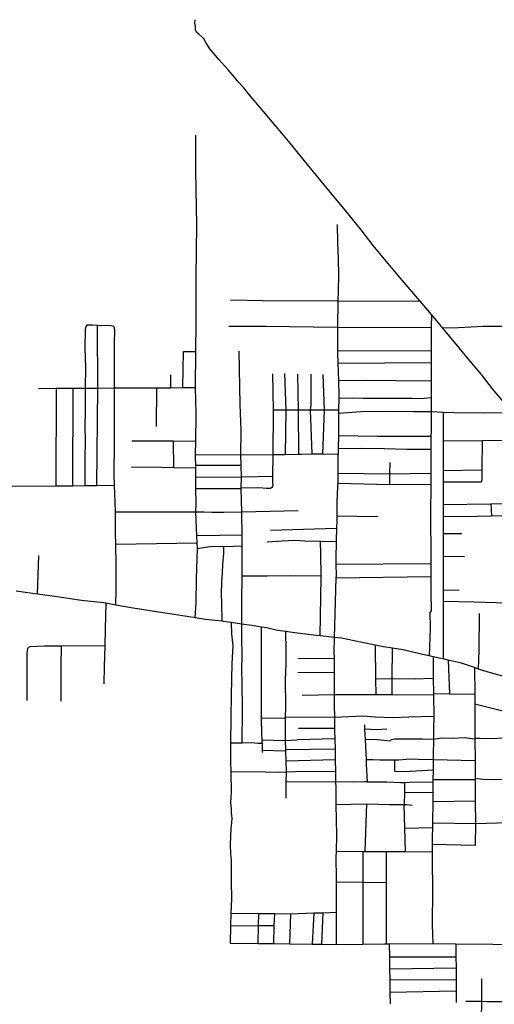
# Model space of a CAD drawing. Header units: millimetres. Extents: x 664923 to 767831, y 3118803 to 3207600.
# Tile 182 of 256: x 697122 to 698080, y 3179385 to 3181370. Entities that reach past the tile are written whole.
import ezdxf

# ---------------------------------------------------------------- set-up
doc = ezdxf.new("R2010")
doc.units = ezdxf.units.MM
doc.layers.add('roads_3', color=3, linetype='Continuous')

msp = doc.modelspace()

# ---------------------------------------------------------------- linework, layer by layer
at = {"layer": 'roads_3'}
for points in [[(698113.76, 3180581.21), (698076.05, 3180625.94), (698053.7, 3180654.72), (698027.17, 3180686.34), (698002.58, 3180716.1), (697975.22, 3180748.9), (697973.71, 3180750.71), (697952.84, 3180775.69), (697945.61, 3180784.33), (697930.03, 3180802.67), (697929.36, 3180803.46), (697889.84, 3180849.8), (697858.38, 3180887.62), (697835.31, 3180915.11), (697810.7, 3180946.77), (697793.59, 3180967.82), (697770.13, 3180996.63), (697746.14, 3181025.67), (697708.88, 3181070.93), (697690.93, 3181093.21), (697668.02, 3181121.51), (697654.58, 3181137.67), (697632.43, 3181163.74), (697606.51, 3181194.05), (697587.39, 3181216.75), (697574.23, 3181232.75), (697563.58, 3181244.49), (697555.4, 3181254.39), (697542.8, 3181269.15), (697524.89, 3181289.27), (697513.68, 3181301.9), (697505.78, 3181311.26), (697500.87, 3181318.81), (697496.23, 3181326.98), (697493.99, 3181331.68), (697489.33, 3181335.64), (697483.83, 3181340.83), (697479.45, 3181344.43), (697476.94, 3181348.96), (697476.72, 3181356.4), (697475.8, 3181363.28), (697476.21, 3181370.31)], [(697160.14, 3180626.75), (697195.89, 3180626.95), (697229.93, 3180627.15), (697254.57, 3180627.3), (697279.76, 3180627.5), (697313.67, 3180627.79), (697398.09, 3180628.1), (697426.98, 3180628.21), (697451.04, 3180628.3), (697477.1, 3180628.4), (697477.82, 3180701.07), (697478.41, 3180759.35), (697478.47, 3180851.32), (697479.57, 3180956.57), (697477.43, 3181064.92), (697477.64, 3181137.35)], [(697762.47, 3180957.18), (697763.48, 3180920.06), (697764.91, 3180888.9), (697764.99, 3180854.17), (697764.74, 3180823.63), (697763.85, 3180803.2), (697763.32, 3180750.51), (697763.24, 3180741.71), (697763.44, 3180702.52), (697763.47, 3180698.24), (697764.2, 3180677.67), (697765.43, 3180642.62), (697765.97, 3180611.07), (697765.91, 3180607.07), (697765.54, 3180582.68), (697765.44, 3180576.53), (697765.37, 3180571.5), (697765.28, 3180531.83), (697764.63, 3180505.36), (697764.35, 3180494.41), (697764.29, 3180492.14), (697764.02, 3180456), (697763.68, 3180435.42), (697763.58, 3180429.5), (697761.85, 3180396.39), (697761.93, 3180369.51), (697761.98, 3180359.52), (697761.44, 3180344.57), (697760.6, 3180320.59), (697760.55, 3180317.57), (697760.06, 3180284.71), (697760.13, 3180272.41), (697760.28, 3180249.21), (697760.22, 3180244.55), (697756.29, 3180124.1), (697756.04, 3180094.76), (697756.33, 3180081.79), (697756.43, 3180077.51), (697756.69, 3180053.78), (697756.78, 3180046.07), (697756.49, 3180020.76), (697756.62, 3180008.95), (697756.84, 3179988.95), (697757.2, 3179962.87), (697757.49, 3179941.16), (697757.54, 3179936.74), (697757.89, 3179919.95), (697758.31, 3179899.01), (697758.67, 3179881.45), (697758.71, 3179877.41), (697758.96, 3179854.64), (697759.51, 3179833.17), (697759.8, 3179821.95), (697759.92, 3179787.89), (697761.61, 3179725.65), (697760.33, 3179693.44), (697759.83, 3179680.79), (697760.9, 3179639.24), (697760.9, 3179631.91), (697760.92, 3179570.29), (697760.92, 3179547.23), (697760.79, 3179505.46)], [(697547.54, 3180805.19), (697613.3, 3180804.28), (697763.85, 3180803.2), (697930.03, 3180802.67)], [(697952.84, 3180775.69), (697952.25, 3180749.44), (697952.19, 3180703.46), (697952.17, 3180678.9), (697952.13, 3180641.79), (697952.09, 3180608.08), (697952.06, 3180580.17), (697952.02, 3180541.69), (697951.88, 3180530.61), (697951.58, 3180504.42), (697951.42, 3180491.66), (697951.42, 3180455.48), (697951.42, 3180439.14), (697951.35, 3180433.59), (697950.73, 3180373.15), (697951.31, 3180286.03), (697951.36, 3180273.36), (697951.47, 3180247.53), (697951.6, 3180216.48), (697952.25, 3180178.48), (697949.79, 3180174.68), (697949.96, 3180143.67), (697948.41, 3180087.45)], [(697315.85, 3180189.8), (697316.97, 3180222.84), (697317.07, 3180268.99), (697316, 3180312.33), (697315.46, 3180334.12), (697315.25, 3180377.73), (697315.16, 3180396.61), (697313.71, 3180431.56), (697312.79, 3180453.35), (697313.58, 3180517.22), (697313.35, 3180572.61), (697313.67, 3180627.79), (697313.77, 3180674.32), (697313.81, 3180717.41), (697313.83, 3180742.78), (697313.53, 3180748.96), (697311.87, 3180751.26), (697306.9, 3180752.61), (697296.44, 3180753.33), (697285.09, 3180753.14), (697279.05, 3180753.51), (697269.22, 3180754.12), (697257.41, 3180754.19), (697255.38, 3180751.73), (697254.23, 3180745.53), (697253.42, 3180708.06), (697255.17, 3180668.64), (697254.57, 3180627.3), (697254.52, 3180609.19), (697254.13, 3180579.07), (697253.95, 3180552.62), (697254.06, 3180519.63), (697253.81, 3180486.83), (697253.63, 3180454.91), (697253.68, 3180430.62)], [(697278.05, 3180431), (697279.76, 3180627.5), (697279.05, 3180753.51)], [(697544.36, 3180752.15), (697619.02, 3180752.15), (697763.32, 3180750.51)], [(697763.32, 3180750.51), (697952.25, 3180749.44)], [(697975.22, 3180748.9), (698007.16, 3180749.25), (698057.06, 3180752), (698125.22, 3180752.27), (698136.28, 3180752.46), (698173.75, 3180753.1), (698208.97, 3180752.6), (698210.2, 3180752.58), (698265.74, 3180753.15), (698305.92, 3180754.18), (698323.82, 3180754.65), (698353.79, 3180753.82), (698360.79, 3180753.63), (698416.36, 3180752.55), (698447.46, 3180751.81), (698460.18, 3180749.31)], [(697451.04, 3180628.3), (697452.38, 3180701.3), (697477.82, 3180701.07)], [(697571.31, 3179912.17), (697571.47, 3179977.78), (697570.88, 3180033.79), (697570.47, 3180057.82), (697571.02, 3180089.28), (697570.45, 3180122.89), (697570.37, 3180151.46), (697570.6, 3180168.51), (697570.64, 3180196.14), (697570.73, 3180248.54), (697570.74, 3180250.9), (697570.84, 3180304.78), (697570.82, 3180309.02), (697570.67, 3180331.68), (697570.39, 3180373.65), (697570.28, 3180377.99), (697569.72, 3180401.19), (697569.15, 3180424.59), (697569.17, 3180425.8), (697569.63, 3180448.55), (697569.09, 3180472.06), (697568.63, 3180492.78), (697568.68, 3180541.7), (697566.77, 3180594.4), (697564.77, 3180701.57)], [(697763.44, 3180702.52), (697952.19, 3180703.46)], [(697764.2, 3180677.67), (697952.17, 3180678.9)], [(697426.98, 3180628.21), (697427.24, 3180653.84)], [(697632.01, 3180656.43), (697633.62, 3180582.96), (697632.62, 3180493.3), (697631.95, 3180449.47), (697632.33, 3180437.73), (697632.55, 3180430.3), (697630.89, 3180427.05), (697627.96, 3180424.76), (697619.12, 3180424.78), (697612.8, 3180425.75), (697602.26, 3180426.12), (697569.17, 3180425.8)], [(697656.13, 3180656.57), (697659.18, 3180582.9), (697657.64, 3180493.75)], [(697682.29, 3180655.65), (697683.87, 3180582.86), (697684.84, 3180494.22)], [(697709.27, 3180655.37), (697709.7, 3180624.68), (697709.58, 3180594.26), (697708.21, 3180582.81), (697711.38, 3180494.95)], [(697733.42, 3180654.96), (697736.5, 3180582.74), (697733.13, 3180494.73)], [(697195.89, 3180626.95), (697195.47, 3180430.21)], [(697229.27, 3180430.45), (697229.93, 3180627.15)], [(697398.09, 3180628.1), (697397.79, 3180549.8)], [(697478.72, 3180242.6), (697481.1, 3180304.13), (697480.5, 3180315.63), (697479.73, 3180330.41), (697478.96, 3180345.15), (697477.55, 3180378.16), (697477.94, 3180394.78), (697477.66, 3180424.96), (697477.46, 3180447.73), (697477.28, 3180465.96), (697477.24, 3180471.75), (697477.09, 3180487.46), (697477.14, 3180493.31), (697477.41, 3180519.79), (697477.95, 3180574.96), (697477.1, 3180628.4)], [(697765.43, 3180642.62), (697823.44, 3180643.22), (697880.91, 3180642.57), (697952.13, 3180641.79)], [(697765.91, 3180607.07), (697794.4, 3180607.55), (697815.94, 3180607.28), (697862.95, 3180607.32), (697890.86, 3180607.16), (697914.05, 3180607.3), (697930.38, 3180606.44), (697952.09, 3180608.08)], [(697765.54, 3180582.68), (697736.5, 3180582.74), (697708.21, 3180582.81), (697683.87, 3180582.86), (697659.18, 3180582.9), (697633.62, 3180582.96)], [(697765.44, 3180576.53), (697810.8, 3180580.07), (697857.68, 3180580.61), (697915.03, 3180580.07), (697952.06, 3180580.17), (697976.67, 3180579.13), (697997.88, 3180578.23), (698056.91, 3180577.45), (698116.02, 3180578.45)], [(697976.67, 3180579.13), (697976.6, 3180521.27), (697976.54, 3180461.4), (697976.52, 3180438.31), (697976.46, 3180392.86), (697976.44, 3180368.52), (697976.41, 3180334.26), (697976.36, 3180287.86), (697976.28, 3180219.75), (697976.26, 3180197.38), (697976.14, 3180081.26)], [(697765.28, 3180531.83), (697843.7, 3180530.37), (697903.71, 3180530.49), (697951.88, 3180530.61)], [(697477.41, 3180519.79), (697432.81, 3180520.39), (697418.84, 3180520.58), (697348.38, 3180520.46)], [(697433.36, 3180466.75), (697432.81, 3180520.39)], [(697976.52, 3180438.31), (698016.92, 3180438.3), (698046.55, 3180438.39), (698050.34, 3180438.27), (698052.33, 3180438.56), (698054.68, 3180440.01), (698055.14, 3180443.21), (698055.22, 3180462.36), (698055.46, 3180521.89)], [(697976.6, 3180521.27), (698055.46, 3180521.89), (698160.98, 3180522.73)], [(697477.14, 3180493.31), (697568.63, 3180492.78), (697632.62, 3180493.3), (697657.64, 3180493.75), (697684.84, 3180494.22), (697691.03, 3180494.34), (697711.38, 3180494.95), (697733.13, 3180494.73), (697764.35, 3180494.41)], [(697764.63, 3180505.36), (697812.75, 3180506.18), (697858.35, 3180505.52), (697903.06, 3180504.49), (697951.58, 3180504.42)], [(697477.28, 3180465.96), (697433.36, 3180466.75), (697408.27, 3180467.2), (697347.49, 3180467.69)], [(697477.24, 3180471.75), (697569.09, 3180472.06)], [(697868.93, 3180477.02), (697868.05, 3180454.6), (697867.88, 3180433.17)], [(697477.46, 3180447.73), (697569.63, 3180448.55), (697631.95, 3180449.47)], [(697764.02, 3180456), (697868.05, 3180454.6), (697951.42, 3180455.48)], [(697976.54, 3180461.4), (698055.22, 3180462.36)], [(697106.97, 3180429.59), (697195.47, 3180430.21), (697229.27, 3180430.45), (697253.68, 3180430.62), (697278.05, 3180431), (697313.71, 3180431.56)], [(697763.68, 3180435.42), (697867.88, 3180433.17), (697951.35, 3180433.59)], [(697477.66, 3180424.96), (697569.15, 3180424.59)], [(697976.46, 3180392.86), (698072.29, 3180394.28), (698114.16, 3180394.9), (698154.84, 3180395.51), (698238.06, 3180398.26)], [(698072.29, 3180394.28), (698073.61, 3180369.88)], [(697315.25, 3180377.73), (697477.55, 3180378.16), (697493.36, 3180377.91), (697510.06, 3180377.47), (697533.77, 3180376.87), (697570.28, 3180377.99), (697684.06, 3180380.76)], [(697761.93, 3180369.51), (697844.53, 3180368.38)], [(697976.44, 3180368.52), (698045, 3180369.33), (698073.61, 3180369.88), (698114.44, 3180370.67), (698227.15, 3180372.86)], [(697479.73, 3180330.41), (697570.67, 3180331.68)], [(697628.21, 3180341.05), (697761.44, 3180344.57)], [(697976.41, 3180334.26), (698014.39, 3180333.87)], [(697316, 3180312.33), (697480.5, 3180315.63)], [(697481.1, 3180304.13), (697501.07, 3180307.18), (697514.81, 3180308.81), (697531.76, 3180308.21), (697533.28, 3180308.24), (697554.05, 3180308.71), (697570.82, 3180309.02)], [(697533.28, 3180308.24), (697533.08, 3180293.74), (697531.12, 3180271.31), (697530.6, 3180254.17), (697529.09, 3180236.94), (697528.7, 3180212.46), (697529.27, 3180193.89), (697530.04, 3180157.04)], [(697760.55, 3180317.57), (697729.34, 3180318.23), (697697.27, 3180318.9), (697677.03, 3180319.84), (697651.57, 3180318.66), (697621.54, 3180316.5)], [(697728.33, 3180127.86), (697730.04, 3180246.14), (697730.03, 3180249.09), (697729.97, 3180292.58), (697729.34, 3180318.23)], [(697158.11, 3180211.9), (697161.15, 3180289.97)], [(697976.36, 3180287.86), (698019.27, 3180288.33)], [(697760.13, 3180272.41), (697951.36, 3180273.36)], [(697570.73, 3180248.54), (697621.16, 3180248.76), (697670.85, 3180249.48), (697730.03, 3180249.09)], [(697476.12, 3180164.27), (697478.45, 3180194.91), (697478.72, 3180242.6)], [(697760.22, 3180244.55), (697951.47, 3180247.53)], [(698103.28, 3180044.65), (698067.44, 3180054.19), (698047.94, 3180060.86), (698039.82, 3180063.64), (698013.09, 3180072.78), (697986.77, 3180078.82), (697976.14, 3180081.26), (697971.9, 3180082.23), (697956.39, 3180085.68), (697948.41, 3180087.45), (697934.81, 3180090.46), (697895.67, 3180099.43), (697874.45, 3180102.91), (697856.31, 3180105.87), (697839.59, 3180109.12), (697809.52, 3180114.96), (697771.66, 3180123.19), (697756.29, 3180124.1), (697728.33, 3180127.86), (697720.86, 3180128.66), (697672.07, 3180134.67), (697659.22, 3180136.22), (697642.46, 3180138.23), (697619.94, 3180143.68), (697610.11, 3180145.41), (697594.89, 3180148.07), (697570.37, 3180151.46), (697548.59, 3180154.52), (697533.32, 3180156.66), (697530.04, 3180157.04), (697496.81, 3180160.86), (697476.12, 3180164.27), (697459.24, 3180167.07), (697407.11, 3180175.05), (697351.42, 3180183.5), (697315.85, 3180189.8), (697295.81, 3180193.35), (697291.35, 3180194.14), (697246.67, 3180198.96), (697197.61, 3180206.74), (697158.11, 3180211.9), (697152.91, 3180212.58), (697115.11, 3180217.77)], [(697976.28, 3180219.75), (698008.48, 3180220.68)], [(697295.81, 3180193.35), (697294.66, 3180141.88), (697293.72, 3180107.58), (697292.6, 3180066.19), (697291.66, 3180030.64)], [(697976.26, 3180197.38), (698039.04, 3180196.13), (698105.36, 3180194.58)], [(698047.94, 3180060.86), (698049.31, 3180098.29), (698049.97, 3180172.94)], [(697548.59, 3180154.52), (697549.72, 3180131.89), (697552.32, 3180107.53), (697550.2, 3180071.89), (697549.1, 3180008.25), (697548.11, 3179962.34), (697547.55, 3179911.79), (697547.5, 3179907.5), (697547.7, 3179872.99), (697547.96, 3179853.95), (697548.54, 3179811.94), (697547.89, 3179802.18), (697547.32, 3179790.29), (697548.52, 3179780.4), (697549.08, 3179770.51), (697550.02, 3179760.1), (697549.34, 3179750.63), (697548.11, 3179739.63), (697546.69, 3179706.5), (697547.64, 3179688.37), (697548.64, 3179674.96), (697548.67, 3179658.22), (697548.96, 3179633.43), (697549.26, 3179596.95), (697548.46, 3179568.48), (697547.75, 3179543.14), (697546.76, 3179508.18), (697602.87, 3179507.47), (697634.69, 3179507.06), (697666.71, 3179506.66), (697711.95, 3179506.09), (697731.39, 3179505.84), (697760.79, 3179505.46)], [(697547.55, 3179911.79), (697571.31, 3179912.17), (697590.5, 3179912.48), (697602.85, 3179911.42), (697611.2, 3179911.05), (697611.03, 3179918.11), (697610.76, 3179929.19), (697610.02, 3179962.57), (697609.71, 3179976.2), (697609.85, 3180059.02), (697610.11, 3180145.41)], [(697659.47, 3179800.38), (697659.85, 3179832.89), (697660.09, 3179853.28), (697659.54, 3179875.35), (697659.04, 3179895.56), (697658.98, 3179897.83), (697658.51, 3179916.89), (697658.44, 3179919.67), (697658.72, 3179961.58), (697658.74, 3179963.91), (697658.88, 3179985.57), (697658.74, 3180038.98), (697660.02, 3180070.39), (697659.93, 3180098.64), (697659.22, 3180136.22)], [(697293.72, 3180107.58), (697205.61, 3180107.23), (697172.43, 3180107.1), (697156.52, 3180106.32), (697142.92, 3180105.32), (697138.33, 3180103.19), (697136.98, 3180091.93), (697136.52, 3179997.6)], [(697205.61, 3180107.23), (697205.91, 3180095.38), (697205.55, 3180078.66), (697205.14, 3180055.06), (697205.37, 3179996.02)], [(697839.59, 3180109.12), (697840.15, 3180041.14), (697840.42, 3180008.68)], [(697873.43, 3180008.57), (697873.8, 3180041.68), (697874.45, 3180102.91)], [(697756.33, 3180081.79), (697684.29, 3180081.65)], [(697956.39, 3180085.68), (697956.44, 3180047.04), (697956.49, 3180042.54), (697956.92, 3180011.61), (697956.97, 3180008.3), (697957.58, 3179965.01), (697957.2, 3179940.37), (697956.86, 3179919.18), (697956.35, 3179886.01), (697956.27, 3179878.14), (697956.06, 3179856.64), (697955.88, 3179838.2), (697955.82, 3179833.43), (697955.57, 3179812.35), (697955.35, 3179793.91), (697954.83, 3179750.69), (697954.72, 3179741.31), (697954.5, 3179722.64), (697954.39, 3179707.11), (697954.29, 3179692.4), (697954.17, 3179674.87), (697954.65, 3179616.35), (697954.06, 3179545.02), (697955.35, 3179507.5)], [(697986.77, 3180078.82), (697989.08, 3180011.11)], [(697756.69, 3180053.78), (697683.14, 3180053.07)], [(698039.82, 3180063.64), (698040.12, 3180010.31), (698040.23, 3179990.46), (698040.61, 3179921.13), (698040.61, 3179920.19), (698040.86, 3179876.66), (698040.85, 3179840.68), (698040.86, 3179838.27), (698040.86, 3179795.07), (698041.65, 3179749.57), (698040.87, 3179704.96), (697954.39, 3179707.11)], [(697840.15, 3180041.14), (697873.8, 3180041.68), (697917.86, 3180041.38), (697956.49, 3180042.54)], [(697956.92, 3180011.61), (697989.08, 3180011.11), (698040.12, 3180010.31)], [(697956.97, 3180008.3), (697873.43, 3180008.57), (697840.42, 3180008.68), (697756.62, 3180008.95), (697691.72, 3180007.67)], [(698040.23, 3179990.46), (698107.3, 3179974.08)], [(697610.02, 3179962.57), (697658.72, 3179961.58)], [(697957.58, 3179965.01), (697907.15, 3179963.72), (697874.84, 3179962.45), (697839.03, 3179963.64), (697814.11, 3179965.57), (697757.2, 3179962.87), (697658.74, 3179963.91)], [(697817.46, 3179947.99), (697817.89, 3179940.54), (697819.14, 3179918.88), (697819.96, 3179904.64), (697820.95, 3179878.53), (697821.35, 3179868.24), (697823.2, 3179833.34), (697818.45, 3179833.37), (697795.46, 3179832.59), (697759.51, 3179833.17), (697659.85, 3179832.89)], [(697757.49, 3179941.16), (697684.59, 3179940.69)], [(697817.89, 3179940.54), (697829.78, 3179939.84), (697842.87, 3179938.89), (697852.4, 3179939.49), (697863.11, 3179939.95)], [(697611.03, 3179918.11), (697658.51, 3179916.89), (697681.9, 3179918.15)], [(697611.2, 3179911.05), (697611.28, 3179897.17), (697611.3, 3179892.31)], [(697757.89, 3179919.95), (697681.9, 3179918.15)], [(697819.14, 3179918.88), (697837.98, 3179919.58), (697856.9, 3179917.6), (697869.78, 3179916.03), (697871.91, 3179919.01), (697878.18, 3179920.01), (697894.11, 3179919.9), (697934.84, 3179919.96), (697956.86, 3179919.18), (697974.04, 3179921.76), (697996.57, 3179921.43), (698018.72, 3179922.52), (698040.61, 3179920.19)], [(698040.61, 3179921.13), (698050.91, 3179921.43), (698065.37, 3179921.05), (698107.5, 3179921.75)], [(697611.28, 3179897.17), (697659.04, 3179895.56)], [(697758.31, 3179899.01), (697658.98, 3179897.83)], [(697758.71, 3179877.41), (697659.54, 3179875.35)], [(697820.95, 3179878.53), (697834.87, 3179878.6), (697848.77, 3179877.75), (697862.04, 3179877.52), (697878.74, 3179877.63), (697887.11, 3179877.68), (697902.08, 3179878.75), (697913.78, 3179879.4), (697926.69, 3179878.8), (697956.27, 3179878.14), (698040.86, 3179876.66)], [(697956.06, 3179856.64), (697921.77, 3179854.79), (697898.02, 3179853.62), (697878.74, 3179854.18), (697878.74, 3179877.63)], [(697547.96, 3179853.95), (697618.54, 3179853.52), (697644.17, 3179852.69), (697660.09, 3179853.28), (697679.39, 3179854.01), (697758.96, 3179854.64)], [(697823.2, 3179833.34), (697862.98, 3179833.63), (697890.24, 3179832.3), (697898.71, 3179832.33), (697908.73, 3179832.36), (697955.82, 3179833.43)], [(697898.71, 3179832.33), (697898.16, 3179811.52), (697897.53, 3179787.39)], [(697955.88, 3179838.2), (698040.86, 3179838.27)], [(698040.85, 3179840.68), (698056.99, 3179839.05), (698082.96, 3179838.34), (698107.82, 3179838.64)], [(697898.16, 3179811.52), (697955.57, 3179812.35)], [(697955.35, 3179793.91), (698040.86, 3179795.07)], [(697759.92, 3179787.89), (697822.37, 3179788.78), (697867.61, 3179787.64), (697897.53, 3179787.39), (697903.33, 3179787.35), (697913.89, 3179786.12)], [(697819.23, 3179693.05), (697822.37, 3179788.78)], [(697900.15, 3179692.6), (697898.84, 3179740.1), (697897.53, 3179787.39)], [(697954.83, 3179750.69), (698041.65, 3179749.57), (698108.16, 3179751.5), (698147.43, 3179752.64), (698223.95, 3179754.88)], [(697898.84, 3179740.1), (697954.72, 3179741.31)], [(697760.33, 3179693.44), (697814.3, 3179693.09), (697819.23, 3179693.05), (697861.38, 3179692.78), (697875.98, 3179692.69), (697900.15, 3179692.6), (697954.29, 3179692.4)], [(697814.3, 3179693.09), (697814.4, 3179630.9), (697814.6, 3179506.18)], [(697861.38, 3179692.78), (697861.46, 3179630.18), (697861.59, 3179506.79)], [(697760.9, 3179631.91), (697813.42, 3179630.92), (697814.4, 3179630.9), (697861.46, 3179630.18)], [(697548.46, 3179568.48), (697603.91, 3179568), (697636.57, 3179567.73), (697668.31, 3179567.45), (697715.27, 3179568.9), (697734.44, 3179569.49), (697760.92, 3179570.29)], [(697603.91, 3179568), (697603.49, 3179543.63), (697602.87, 3179507.47)], [(697634.69, 3179507.06), (697635.83, 3179543.74), (697636.57, 3179567.73)], [(697668.31, 3179567.45), (697666.71, 3179506.66)], [(697715.27, 3179568.9), (697711.95, 3179506.09)], [(697731.39, 3179505.84), (697734.44, 3179569.49)], [(697547.75, 3179543.14), (697603.49, 3179543.63), (697635.83, 3179543.74)], [(697760.79, 3179505.46), (697814.6, 3179506.18), (697857.93, 3179506.76), (697861.59, 3179506.79), (697867.73, 3179506.83), (697955.35, 3179507.5), (698002.2, 3179506.96), (698076.32, 3179506.13), (698148.5, 3179505.13), (698198.98, 3179504.43), (698330.38, 3179504.83), (698348.17, 3179502.85), (698386.15, 3179502.76), (698490.01, 3179505.98), (698539.38, 3179507.07), (698557.54, 3179507.46), (698582.42, 3179507.98), (698624.92, 3179508.88)], [(697867.73, 3179506.83), (697868.1, 3179480.12), (697868.44, 3179456.01), (697868.75, 3179434.06), (697869.09, 3179409.46), (697869.43, 3179385.43)], [(698002.2, 3179506.96), (698002.31, 3179480.74), (698002.34, 3179458.41), (698002.38, 3179434.61), (698002.4, 3179411.71), (698002.43, 3179388.27)], [(697868.1, 3179480.12), (698002.31, 3179480.74)], [(697868.44, 3179456.01), (698002.34, 3179458.41)], [(697868.75, 3179434.06), (698002.38, 3179434.61)], [(698053.92, 3179436.25), (698053.59, 3179390.1), (698053.35, 3179355.67), (698053.17, 3179329.64)], [(697869.09, 3179409.46), (698002.4, 3179411.71)], [(698258.39, 3179386.87), (698136.8, 3179389.42), (698093.88, 3179389.76), (698064.84, 3179390), (698053.59, 3179390.1), (698022.14, 3179390.36)]]:
    msp.add_lwpolyline(points, dxfattribs=at)

doc.saveas('drawing.dxf')
